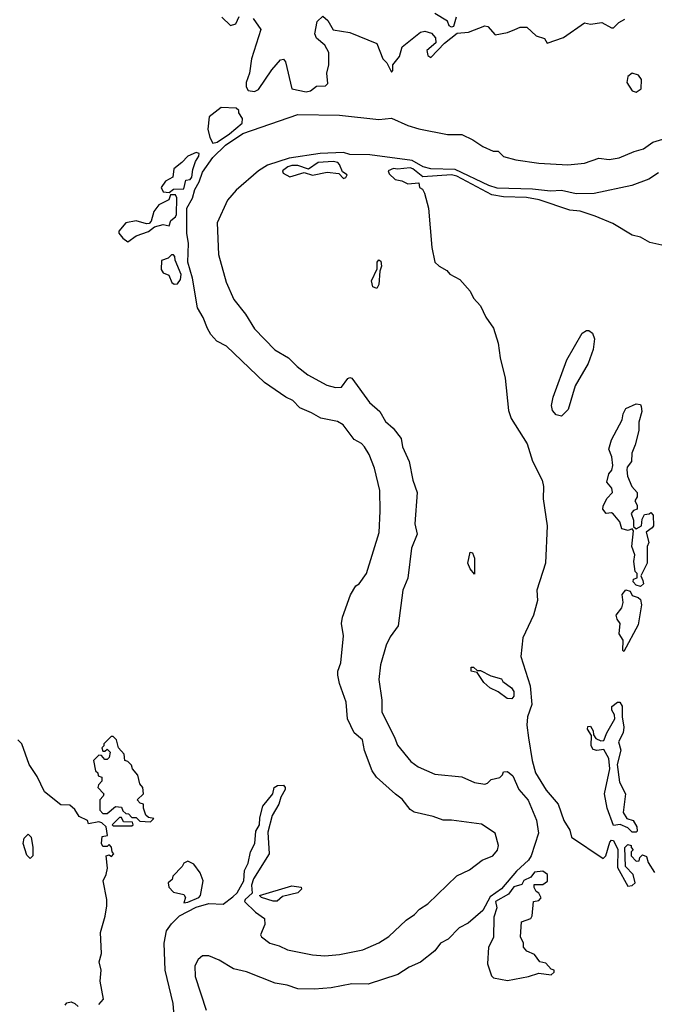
# Model space of a CAD drawing. Extents: x 2210602 to 2357277, y 510288 to 673808.
# Tile 215 of 256: x 2315304 to 2318362, y 554460 to 559203. Entities that reach past the tile are written whole.
import ezdxf

# ---------------------------------------------------------------- set-up
doc = ezdxf.new("R2010")
doc.units = 0

msp = doc.modelspace()

# ---------------------------------------------------------------- linework, layer by layer
at = {"layer": '0CON05XD'}
for points in [[(2317406.7, 559215), (2317395, 559170), (2317385, 559167.5), (2317373.9, 559173.9), (2317366, 559196), (2317305, 559232.1)], [(2316277.5, 559215), (2316320, 559175), (2316345, 559183.3), (2316362.3, 559217.7)], [(2316429.3, 559209.3), (2316466.2, 559155), (2316421.2, 559015), (2316412, 558945), (2316395, 558900), (2316395, 558880), (2316405, 558862.5), (2316435, 558856.7), (2316455, 558866.7), (2316518.3, 558961.7), (2316560.7, 559009.3), (2316575, 559012.5), (2316585, 559000), (2316615, 558870), (2316685, 558855.8)], [(2316685, 558855.8), (2316705, 558860), (2316735, 558882.7), (2316777.5, 558885), (2316788.8, 558895), (2316784.2, 558945), (2316794.2, 558985), (2316794, 559045), (2316775, 559080), (2316734.2, 559114.2), (2316726.7, 559135), (2316737.5, 559195), (2316765, 559220), (2316788.3, 559198.3), (2316814.1, 559154.1), (2316895, 559141.4), (2317025, 559087.5), (2317053.8, 559015), (2317073.3, 558995), (2317095, 558950), (2317101.7, 558958.3), (2317102.5, 558985), (2317134.2, 559025), (2317147.5, 559072.5), (2317235, 559142.5), (2317257, 559147), (2317287.7, 559137.7), (2317307.5, 559115), (2317308.8, 559091.2), (2317266.2, 559055), (2317270.3, 559030.3), (2317285, 559021.2), (2317350.7, 559089.3), (2317412.5, 559137.5), (2317467, 559143), (2317545, 559174), (2317559.7, 559169.7), (2317595, 559130), (2317655, 559141.1), (2317690, 559155), (2317715, 559167.5), (2317747.3, 559167.3), (2317792.5, 559125), (2317833, 559113), (2317845, 559090), (2317925, 559117.5), (2318025, 559187.5), (2318055, 559181.2), (2318109.3, 559189.3), (2318155, 559163.3), (2318165, 559163.3), (2318191.4, 559188.6), (2318220, 559205)], [(2318275, 558853.8), (2318299.5, 558870.5), (2318300, 558915), (2318286.2, 558936.2), (2318255, 558945.4), (2318235, 558930), (2318230.3, 558900.3), (2318255, 558860), (2318275, 558853.8)], [(2316235, 558607.5), (2316255, 558613.3), (2316315, 558653.2), (2316376.2, 558705), (2316377.5, 558727.5), (2316360, 558755), (2316360, 558765), (2316347, 558777), (2316275, 558780), (2316216.7, 558735), (2316210, 558675), (2316220, 558635), (2316235, 558607.5)], [(2316050.6, 554385), (2316043.7, 554463.7), (2316005.2, 554625), (2316000.8, 554755), (2316011.9, 554815), (2316035, 554847.5), (2316074.1, 554885.9), (2316155, 554928.8), (2316215, 554946.4), (2316285, 554942.9), (2316331.5, 554978.5), (2316352.4, 554997.6), (2316383.8, 555055), (2316386.7, 555105), (2316405, 555140), (2316416.9, 555195), (2316436.9, 555235), (2316442, 555295), (2316458.8, 555325), (2316460.7, 555359.3), (2316475.7, 555414.3), (2316524, 555475), (2316530, 555505), (2316545.8, 555514.2), (2316575.8, 555515.8), (2316583.8, 555505), (2316582.9, 555495), (2316562.2, 555457.8), (2316553.3, 555425), (2316520.4, 555369.6), (2316500, 555290), (2316505.8, 555185), (2316430.7, 555065), (2316420.8, 555035), (2316424, 554995), (2316390, 554965), (2316386.7, 554955), (2316440, 554905), (2316484.3, 554874.3), (2316485.7, 554845), (2316464.2, 554795), (2316470, 554785), (2316510, 554755), (2316555, 554742), (2316595, 554722.2), (2316715, 554698.5), (2316775, 554693.6), (2316845, 554700), (2316957.1, 554722.9), (2317035, 554756.8), (2317083, 554787), (2317167.1, 554865), (2317207.2, 554892.8), (2317230.5, 554919.5), (2317270.9, 554945), (2317410.8, 555079.2), (2317472.2, 555107.8), (2317533.1, 555155), (2317583.6, 555176.4), (2317607.2, 555202.8), (2317612, 555225), (2317594.8, 555284.8), (2317528.6, 555328.6), (2317385, 555348), (2317345, 555346.6), (2317295.8, 555365.8), (2317205, 555385.4), (2317185, 555398.9), (2317147.8, 555447.8), (2317115, 555473.3), (2317023.8, 555555), (2317002.2, 555585), (2316965, 555682.5), (2316956, 555735), (2316915, 555768.5), (2316883.6, 555835), (2316877.5, 555915), (2316844.7, 556005), (2316836.5, 556045), (2316837.2, 556065), (2316851.7, 556105), (2316864.5, 556234.5), (2316854.4, 556295), (2316859.1, 556325), (2316897.4, 556432.6), (2316924.4, 556475.6), (2316940, 556485), (2316974.4, 556535), (2317036.4, 556733.6), (2317041.8, 556835), (2317039.1, 556935), (2317013.4, 557043.4), (2316988.7, 557108.7), (2316966, 557146), (2316951.3, 557161.3), (2316915, 557180.8), (2316862.3, 557252.3), (2316835, 557267.5), (2316755, 557283.1), (2316710.1, 557310.1), (2316653.7, 557333.7), (2316619.5, 557369.5), (2316586.7, 557385), (2316484.1, 557455), (2316299.9, 557629.9), (2316253.3, 557655), (2316225, 557687.3), (2316208.2, 557715), (2316188.8, 557768.8), (2316160.8, 557815), (2316137.2, 557957.2), (2316113.7, 558035), (2316117.6, 558125), (2316109.2, 558175), (2316108.6, 558245), (2316108.8, 558295), (2316136.7, 558343.3), (2316147.9, 558385), (2316168.6, 558421.4), (2316185, 558468.5), (2316235, 558538.4), (2316295, 558598.4), (2316379.4, 558655), (2316645, 558746.3), (2316845, 558742.8), (2317035, 558722.2), (2317095, 558729.1), (2317173.6, 558693.6), (2317227.4, 558677.4), (2317365, 558650.3), (2317435, 558649.2), (2317488, 558625), (2317535, 558591.4), (2317585, 558569.4), (2317610, 558570), (2317634.7, 558544.7), (2317695, 558527.5), (2317805, 558511.2), (2317945, 558504.6), (2318025, 558511.4), (2318095, 558536.2), (2318145, 558529.7), (2318193.1, 558536.9), (2318265, 558567.8), (2318309.9, 558580.1), (2318355, 558612.3), (2318471.4, 558648.6)], [(2316025, 558370), (2316045, 558386.7), (2316095, 558387.5), (2316105, 558430), (2316125, 558432.9), (2316134.2, 558445), (2316138.3, 558481.7), (2316150.5, 558519.5), (2316167.5, 558545), (2316168.3, 558558.3), (2316155, 558562.5), (2316115, 558546.2), (2316085.7, 558514.3), (2316046.2, 558485), (2316042.5, 558445), (2316006.7, 558425), (2315986, 558395), (2315995, 558374), (2316025, 558370)], [(2318381.8, 558465), (2318335, 558435.4), (2318254, 558405), (2318072.5, 558365), (2317985, 558363.9), (2317915, 558380), (2317862.6, 558377.4), (2317775, 558386.3), (2317605, 558391.2), (2317565, 558403.9), (2317402.1, 558482.1), (2317285, 558484.4), (2317248.6, 558495), (2317195, 558524), (2316991.7, 558551.7), (2316895, 558553.2), (2316865, 558562.6), (2316752.2, 558557.8), (2316603.3, 558536.7), (2316497.7, 558502.3), (2316455.2, 558474.8), (2316347.7, 558382.3), (2316305, 558333.8), (2316256.2, 558225), (2316262.3, 558072.3), (2316299.5, 557939.5), (2316336, 557855), (2316391.6, 557785), (2316434.7, 557714.7), (2316533.4, 557613.4), (2316599.5, 557575), (2316641.8, 557531.8), (2316692.7, 557492.7), (2316783.3, 557443.3), (2316825, 557432), (2316855, 557433.6), (2316885, 557474.2), (2316895, 557480), (2316905, 557476.2), (2316989.1, 557359.1), (2317039.3, 557315), (2317067.5, 557267.5), (2317103.3, 557235), (2317142.2, 557185), (2317149.4, 557145), (2317180, 557075), (2317198.1, 556985), (2317219.1, 556925), (2317207.8, 556775), (2317220, 556725), (2317191.7, 556658.3), (2317175, 556512.5), (2317150, 556455), (2317127, 556283), (2317089.3, 556230.7), (2317069.4, 556190.6), (2317042, 556095), (2317034.6, 556025), (2317048.7, 555925), (2317048.8, 555868.8), (2317112.3, 555742.3), (2317125, 555708.6), (2317189.4, 555629.4), (2317224.2, 555604.2), (2317305, 555568.5), (2317435, 555555.8), (2317495, 555528.5), (2317545, 555520.8), (2317557.5, 555525), (2317576, 555544), (2317617, 555553), (2317630, 555565), (2317635, 555580), (2317655, 555582.5), (2317680.5, 555560.5), (2317710, 555495), (2317755, 555443.6), (2317795, 555348), (2317804.7, 555285), (2317768.6, 555175), (2317755.2, 555155), (2317697.9, 555102.1), (2317625, 555017.2), (2317571.8, 554978.2), (2317535, 554912.2), (2317465, 554850.8), (2317421.9, 554828.1), (2317368.8, 554775), (2317331.3, 554755), (2317305, 554718.2), (2317235, 554662.7), (2317180.3, 554639.7), (2317125.5, 554604.5), (2316983.3, 554556.7), (2316905, 554559), (2316805, 554539.7), (2316725, 554533.4), (2316645, 554535.3), (2316592.6, 554552.6), (2316535, 554561.8), (2316397.2, 554617.2), (2316335, 554631.2), (2316265, 554672.5), (2316215, 554693.3), (2316185, 554694.7), (2316163.7, 554676.3), (2316147.6, 554645), (2316150, 554595), (2316202.2, 554432.2)], [(2316865, 558437.5), (2316875, 558442.5), (2316882.5, 558455), (2316860, 558470), (2316845.8, 558505.8), (2316836.7, 558515), (2316815, 558519.2), (2316742.5, 558515), (2316695, 558482.5), (2316645, 558500.5), (2316615, 558500.4), (2316596.2, 558495), (2316570, 558475), (2316573.6, 558463.6), (2316606.4, 558446.4), (2316675, 558467.5), (2316715, 558453.3), (2316785, 558468.8), (2316841.7, 558461.7), (2316865, 558437.5)], [(2318500, 558095), (2318340.3, 558130.3), (2318295, 558155.8), (2318255, 558165.8), (2318161.7, 558221.7), (2318076.4, 558256.4), (2318005, 558280), (2317955, 558285.6), (2317807.5, 558335), (2317746.4, 558346.4), (2317635, 558349.7), (2317579.7, 558359.7), (2317409.9, 558449.9), (2317385, 558456.2), (2317246.4, 558446.4), (2317197.8, 558485), (2317185, 558488.8), (2317125, 558482.5), (2317105, 558486.2), (2317080, 558475), (2317085, 558460), (2317113, 558433), (2317145, 558427.5), (2317175, 558412.5), (2317226.7, 558416.7), (2317230, 558395), (2317245, 558386.7), (2317255, 558367.5), (2317273.5, 558295), (2317290.5, 558105), (2317305, 558035.8), (2317325, 558015.8), (2317362.5, 557995), (2317377, 557977), (2317425, 557951.2), (2317475, 557896), (2317491.3, 557861.3), (2317524.3, 557825), (2317549.8, 557769.8), (2317587.4, 557717.4), (2317608.9, 557645), (2317619.1, 557575), (2317643.7, 557476.3), (2317659.4, 557320.6), (2317672.2, 557282.2), (2317749.8, 557159.8), (2317775, 557075.8), (2317821.5, 556985), (2317827.3, 556955), (2317825.8, 556895), (2317845.7, 556765), (2317837.8, 556585), (2317795.3, 556455), (2317799.6, 556405), (2317779.6, 556335), (2317728.2, 556225), (2317718.2, 556135), (2317763.9, 555995), (2317771.1, 555905), (2317751.3, 555845), (2317747.3, 555805), (2317755.9, 555744.1), (2317772.8, 555635), (2317790, 555575), (2317841.2, 555491.2), (2317898, 555425), (2317926.2, 555346.2), (2317955, 555300), (2317963.3, 555265), (2318115, 555163.3), (2318129.2, 555175), (2318147.9, 555242.1), (2318155, 555251.2), (2318165, 555248.8), (2318186.1, 555206.1), (2318185, 555120), (2318235, 555030), (2318255, 555032.5), (2318270, 555045), (2318260, 555085), (2318222.5, 555125), (2318220, 555215), (2318235, 555230), (2318250, 555225), (2318250, 555215), (2318260, 555205), (2318250, 555195), (2318250, 555175), (2318275, 555150), (2318288.3, 555151.7), (2318291.7, 555168.3), (2318305, 555180), (2318325, 555172.5), (2318333, 555143), (2318362.5, 555095)], [(2315825, 558133.3), (2315865, 558161.4), (2315925, 558182.5), (2315954, 558206), (2315996.1, 558216.1), (2316025, 558210), (2316032.5, 558235), (2316055, 558253.8), (2316059.5, 558265), (2316061.2, 558345), (2316055, 558360), (2316030, 558360), (2316023.3, 558335), (2315975, 558311.2), (2315950.8, 558279.2), (2315937.7, 558232.3), (2315928.3, 558221.7), (2315915, 558220), (2315865, 558234), (2315815, 558223.8), (2315781.2, 558185), (2315781.2, 558175), (2315800.2, 558150.2), (2315825, 558133.3)], [(2316048.3, 557928.3), (2316065, 557930), (2316078.1, 557951.9), (2316081.9, 557975), (2316052.5, 558045), (2316051.7, 558061.7), (2316045, 558070), (2316035, 558070), (2316020, 558055), (2315987.5, 558042.5), (2315985, 558000), (2315995, 557983.8), (2316023, 557973), (2316036.7, 557936.7), (2316048.3, 557928.3)], [(2317025, 557908), (2317005.7, 557915.7), (2316999.4, 557945), (2317027, 558003), (2317026.7, 558035), (2317035, 558046.7), (2317045, 558040), (2317047.5, 558015), (2317038.8, 557991.2), (2317035, 557927.5), (2317025, 557908)], [(2317915, 557293.8), (2317889.5, 557299.5), (2317870.9, 557320.9), (2317866.7, 557345), (2317874.4, 557385), (2317940, 557565), (2318015, 557693.3), (2318035, 557706.7), (2318046.4, 557706.4), (2318065, 557692.5), (2318073.8, 557665), (2318068, 557615), (2318042.7, 557547.3), (2317980.9, 557439.1), (2317946.9, 557325), (2317915, 557293.8)], [(2318295, 556472.5), (2318275, 556480), (2318260, 556495), (2318261.7, 556508.3), (2318280, 556515), (2318280, 556535), (2318270, 556545), (2318263.8, 556593.8), (2318268.8, 556625), (2318253.9, 556666.1), (2318261.7, 556741.7), (2318255, 556750), (2318236.7, 556743.3), (2318205, 556750), (2318196.7, 556785), (2318163, 556823), (2318155, 556827.5), (2318130, 556825), (2318113.8, 556845), (2318115, 556860), (2318133, 556897), (2318160, 556925), (2318157, 556947), (2318133.3, 556975), (2318142.5, 557015), (2318156.7, 557033.3), (2318162.5, 557055), (2318157, 557097), (2318142.5, 557135), (2318155, 557180), (2318207.5, 557275), (2318212.5, 557305), (2318225, 557330), (2318275, 557352.5), (2318295, 557350), (2318299.3, 557339.3), (2318302.5, 557315), (2318286.7, 557265), (2318286.7, 557225), (2318270, 557155), (2318253.3, 557115), (2318252.5, 557075), (2318231.7, 557048.3), (2318230, 557035), (2318233.6, 557003.6), (2318254.1, 556954.1), (2318280, 556925), (2318280, 556905), (2318267.5, 556885), (2318280, 556865), (2318280, 556845), (2318261.7, 556838.3), (2318250, 556825), (2318261.7, 556791.7), (2318262.5, 556762.5), (2318275, 556750), (2318300, 556765), (2318303, 556797), (2318315, 556820), (2318337, 556823), (2318345, 556830), (2318356.7, 556816.7), (2318357.5, 556765), (2318352.5, 556755), (2318322.5, 556735), (2318336.2, 556685), (2318327.5, 556665), (2318327.5, 556585), (2318297.5, 556525), (2318307.5, 556502.5), (2318310, 556485), (2318295, 556472.5)], [(2317495, 556532.5), (2317475, 556557.5), (2317464, 556585), (2317475, 556637.5), (2317486.2, 556635), (2317495, 556610), (2317495, 556532.5)], [(2318215, 556160), (2318210, 556165), (2318212.5, 556215), (2318193.3, 556245), (2318197.5, 556295), (2318182.5, 556315), (2318177.5, 556335), (2318205, 556370), (2318212.5, 556395), (2318207.5, 556435), (2318225, 556457.5), (2318245, 556450), (2318255, 556430), (2318285, 556420), (2318295, 556410), (2318300, 556385), (2318285, 556287.5), (2318215, 556160)], [(2317675, 555932.5), (2317653, 555933), (2317610, 555965), (2317570, 555985), (2317540.7, 556010.7), (2317508.3, 556058.3), (2317480, 556065), (2317480, 556085), (2317490, 556085), (2317508.3, 556068.3), (2317525, 556067.5), (2317575, 556042.5), (2317625, 556027.5), (2317632.5, 556015), (2317673.8, 555985), (2317685, 555966.7), (2317685.8, 555944.2), (2317675, 555932.5)], [(2318275, 555290), (2318255, 555290), (2318235, 555310), (2318197, 555327), (2318165, 555322.5), (2318135.6, 555405), (2318122.5, 555475), (2318148.1, 555595), (2318142.9, 555645), (2318118.3, 555688.3), (2318085, 555682.5), (2318067, 555687), (2318057.5, 555705), (2318060, 555755), (2318040, 555785), (2318041.7, 555798.3), (2318055, 555800), (2318067, 555777), (2318068.3, 555758.3), (2318080.7, 555740.7), (2318105, 555730), (2318118.3, 555731.7), (2318132.5, 555767.5), (2318172.5, 555835), (2318170.8, 555855), (2318157.1, 555877.1), (2318157.5, 555895), (2318185, 555916), (2318195.6, 555915.6), (2318207.1, 555897.1), (2318207.1, 555845), (2318215.7, 555795), (2318212.3, 555767.7), (2318190, 555725), (2318200, 555685), (2318182.5, 555615), (2318195, 555530), (2318222.5, 555475), (2318212.5, 555385), (2318230, 555355), (2318260, 555345), (2318277.5, 555315), (2318280, 555295), (2318275, 555290)], [(2315685, 554460), (2315707.5, 554485), (2315692.3, 554572.3), (2315696.2, 554625), (2315686.7, 554665), (2315698.8, 554705), (2315693.9, 554806.1), (2315716.2, 554885), (2315723.3, 554935), (2315723.3, 554965), (2315706.2, 555055), (2315721.2, 555085), (2315726.4, 555116.4), (2315720, 555175), (2315735, 555180), (2315747, 555173), (2315757.5, 555185), (2315750, 555195), (2315747, 555217), (2315735, 555230), (2315725, 555220), (2315705, 555220), (2315697.5, 555235), (2315701.7, 555268.3), (2315727, 555273), (2315720, 555315), (2315700, 555335), (2315685, 555340), (2315635, 555330), (2315630, 555345), (2315590, 555365), (2315569.3, 555399.3), (2315545, 555420), (2315501.7, 555421.7), (2315424.1, 555484.1), (2315388.3, 555558.3), (2315350, 555615), (2315314, 555715), (2315294.5, 555734.5)], [(2315935, 555340), (2315950, 555355), (2315925, 555360), (2315911.7, 555371.7), (2315900, 555405), (2315900, 555425), (2315885, 555430), (2315870, 555445), (2315900, 555475), (2315897.5, 555505), (2315883, 555523), (2315873.6, 555563.6), (2315847.5, 555595), (2315843, 555613), (2315825, 555630), (2315810, 555635), (2315806.7, 555665), (2315780, 555695), (2315770, 555735), (2315755, 555750), (2315745, 555750), (2315710, 555715), (2315710, 555705), (2315700, 555695), (2315705, 555680), (2315715, 555680), (2315725, 555690), (2315740, 555675), (2315735, 555650), (2315725, 555640), (2315715, 555640), (2315698.3, 555658.3), (2315685, 555660), (2315660, 555635), (2315670, 555585), (2315680, 555575), (2315681.7, 555561.7), (2315700, 555555), (2315700, 555535), (2315683, 555517), (2315680, 555505), (2315710, 555475), (2315707, 555463), (2315690, 555445), (2315690, 555395), (2315705, 555380), (2315725, 555380), (2315765, 555412.5), (2315795, 555410), (2315801.7, 555391.7), (2315815, 555380), (2315828.3, 555378.3), (2315845, 555360), (2315865, 555360), (2315882.5, 555342.5), (2315935, 555340)], [(2315845, 555320), (2315850, 555325), (2315848.3, 555338.3), (2315805, 555340), (2315795, 555360), (2315785, 555360), (2315750, 555325), (2315755, 555320), (2315845, 555320)], [(2315355, 555162.5), (2315338.3, 555178.3), (2315320, 555235), (2315325, 555260), (2315345, 555280), (2315360, 555265), (2315367.5, 555215), (2315367.5, 555175), (2315355, 555162.5)], [(2316095, 554950), (2316115, 554952), (2316168, 554975), (2316175, 554983.8), (2316187.5, 555055), (2316173.6, 555093.6), (2316142.5, 555135), (2316115, 555150), (2316095, 555140), (2316086.4, 555123.6), (2316041.7, 555078.3), (2316038.3, 555061.7), (2316020, 555045), (2316022.5, 555025), (2316045, 555000), (2316095, 554990), (2316102.5, 554975), (2316095, 554950)], [(2317655, 554574.4), (2317756.1, 554593.9), (2317805, 554610), (2317865, 554602.5), (2317880, 554615), (2317880, 554625), (2317865, 554630), (2317838.8, 554658.8), (2317810, 554665), (2317785, 554700), (2317747, 554717), (2317732.5, 554735), (2317732.5, 554755), (2317717.5, 554785), (2317721.7, 554858.3), (2317766.7, 554873.3), (2317773, 554887), (2317780, 554955), (2317805, 554960), (2317817, 554973), (2317806.4, 554996.4), (2317793.3, 555003.3), (2317783, 555023), (2317783, 555037), (2317825, 555037.5), (2317847, 555053), (2317847.5, 555085), (2317825, 555102.5), (2317785, 555097.5), (2317766.7, 555073.3), (2317733.6, 555056.4), (2317723, 555037), (2317685, 555025.6), (2317658.7, 554991.3), (2317597.1, 554955), (2317604, 554925), (2317589.4, 554880.6), (2317587.3, 554782.7), (2317562.5, 554735), (2317557.5, 554655), (2317577.5, 554597.5), (2317587.5, 554587.5), (2317655, 554574.4)], [(2316525, 554956.7), (2316470, 554975), (2316460, 554985), (2316615, 555030.8), (2316660, 555025), (2316662.5, 555015), (2316645, 554997.5), (2316570.5, 554979.5), (2316545, 554957.5), (2316525, 554956.7)], [(2315523, 554457), (2315531.7, 554468.3), (2315551.7, 554471.7), (2315570, 554465), (2315585, 554450)]]:
    msp.add_lwpolyline(points, dxfattribs=at)

doc.saveas('drawing.dxf')
